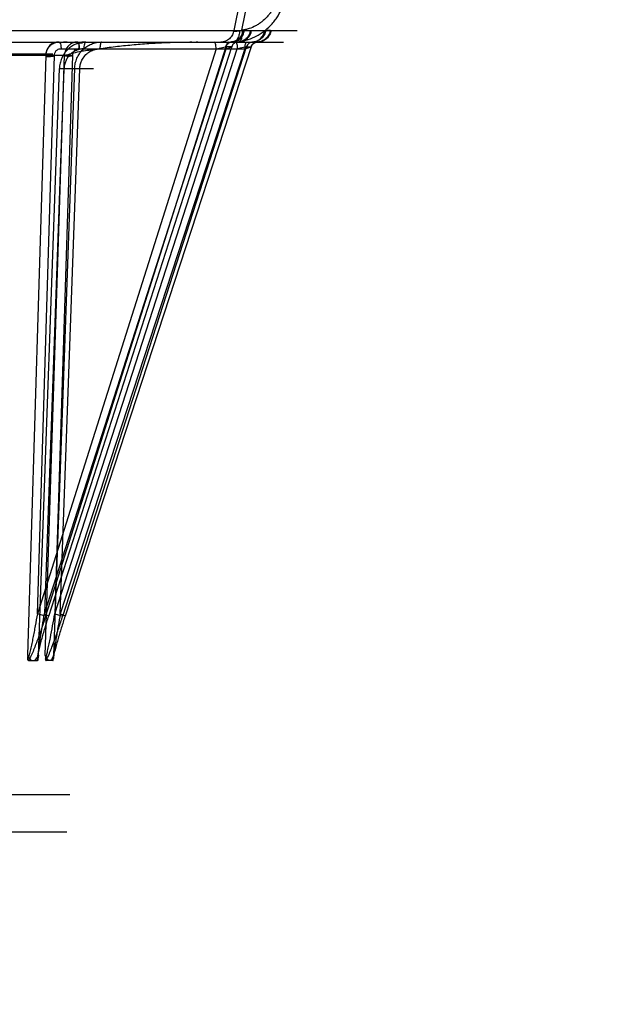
# Model space of a CAD drawing. Header units: millimetres. Extents: x 0 to 297, y 0 to 210.
# Tile 230 of 256: x 58.742 to 59.005, y 158.926 to 159.356. Entities that reach past the tile are written whole.
import ezdxf

# ---------------------------------------------------------------- set-up
doc = ezdxf.new("R2010")
doc.units = ezdxf.units.MM
doc.header["$LTSCALE"] = 16.335
doc.layers.get('0').update_dxf_attribs({"linetype": 'CONTINUOUS'})
doc.layers.add('AXES_REF', color=7, linetype='CONTINUOUS')
doc.layers.add('INTFCLR_144815', color=7, linetype='CONTINUOUS')

msp = doc.modelspace()

# ---------------------------------------------------------------- linework, layer by layer
at = {"color": 7, "linetype": 'Continuous'}
for radius in [5.8175, 5.817, 5.77975]:
    msp.add_circle((57.45473, 154.83398), radius, dxfattribs=at)
msp.add_arc((57.45473, 154.83398), 5.76, 278.277129, 261.722871, dxfattribs=at)
at = {"layer": 'AXES_REF', "color": 9, "linetype": 'Continuous'}
msp.add_circle((57.45473, 154.83398), 5.30671, dxfattribs=at)
at = {"layer": 'INTFCLR_144815', "color": 9, "linetype": 'Continuous'}
for p, q in [((58.83868, 159.35116), (58.84162, 159.36582)), ((58.83768, 159.36398), (58.83509, 159.35104)), ((58.70838, 159.35104), (58.86276, 159.35104)), ((58.8377, 159.3509), (58.83868, 159.35116)), ((58.83974, 159.35104), (58.84153, 159.35104)), ((58.85105, 159.35104), (58.84971, 159.35104)), ((57.86717, 159.34598), (58.85683, 159.34598)), ((58.83156, 159.34393), (58.75297, 159.09539)), ((58.75433, 159.09539), (58.83419, 159.34393)), ((58.76044, 159.09539), (58.84067, 159.34393)), ((58.84269, 159.34393), (58.76148, 159.09539)), ((58.82738, 159.343), (58.83154, 159.34393)), ((58.83419, 159.34393), (58.83156, 159.34393)), ((58.83477, 159.34598), (58.8373, 159.34614)), ((58.83685, 159.34598), (58.8351, 159.34598)), ((58.84065, 159.34393), (58.83663, 159.343)), ((58.83689, 159.34598), (58.83685, 159.34598)), ((58.83716, 159.34598), (58.83689, 159.34598)), ((58.83999, 159.343), (58.84276, 159.34384)), ((58.84067, 159.34393), (58.84269, 159.34393)), ((58.84288, 159.34598), (58.84334, 159.34598)), ((58.84334, 159.34598), (58.84338, 159.34598)), ((58.84338, 159.34598), (58.84473, 159.34598)), ((58.84543, 159.34598), (58.8456, 159.34598)), ((57.97771, 159.34082), (58.75609, 159.34082)), ((58.65209, 159.34019), (58.76118, 159.34019)), ((58.75313, 159.34019), (58.74509, 159.07834)), ((58.82738, 159.343), (58.74937, 159.09631)), ((58.74937, 159.09631), (58.75685, 159.34011)), ((58.75249, 159.09631), (58.83175, 159.343)), ((58.75283, 159.07834), (58.76118, 159.34019)), ((58.75699, 159.09631), (58.83663, 159.343)), ((58.76476, 159.34011), (58.75699, 159.09631)), ((58.83999, 159.343), (58.75938, 159.09631)), ((58.75971, 159.343), (58.83999, 159.343)), ((58.74983, 159.07834), (58.75899, 159.3344)), ((58.761, 159.33432), (58.75249, 159.09631)), ((58.76564, 159.3344), (58.75648, 159.07834)), ((58.75899, 159.3344), (58.77388, 159.3344)), ((58.761, 159.33432), (58.75899, 159.3344)), ((58.75938, 159.09631), (58.7679, 159.33432)), ((58.7679, 159.33432), (58.76558, 159.3344)), ((58.75297, 159.09539), (58.74937, 159.09631)), ((58.75699, 159.09631), (58.76044, 159.09539)), ((57.98913, 159.01754), (58.74467, 159.01754))]:
    msp.add_line(p, q, dxfattribs=at)
at = {"layer": 'INTFCLR_144815', "color": 7, "linetype": 'Continuous'}
for p, q in [((58.75685, 159.34011), (58.75313, 159.34019)), ((58.76118, 159.34019), (58.76476, 159.34011))]:
    msp.add_line(p, q, dxfattribs=at)
at = {"layer": 'INTFCLR_144815', "color": 6, "linetype": 'Continuous'}
for p, q in [((58.74526, 159.07655), (58.74518, 159.07775)), ((58.74983, 159.07834), (58.7497, 159.07714)), ((58.75283, 159.07834), (58.75293, 159.07714)), ((58.75635, 159.07655), (58.75641, 159.07775)), ((58.74554, 159.07598), (58.74939, 159.07598)), ((58.74967, 159.07652), (58.74966, 159.07651)), ((58.74966, 159.07651), (58.74966, 159.0765)), ((58.74966, 159.07649), (58.74966, 159.07649)), ((58.74966, 159.07648), (58.74966, 159.07647)), ((58.74966, 159.07647), (58.74966, 159.07646)), ((58.74966, 159.07645), (58.74966, 159.07645)), ((58.74967, 159.07655), (58.74967, 159.07655)), ((58.74967, 159.07654), (58.74967, 159.07654)), ((58.74967, 159.07653), (58.74967, 159.07653)), ((58.75296, 159.07653), (58.75296, 159.07652)), ((58.75296, 159.07649), (58.75296, 159.07648)), ((58.75296, 159.07647), (58.75296, 159.07647)), ((58.75296, 159.07646), (58.75296, 159.07645)), ((58.75296, 159.07645), (58.75296, 159.07644)), ((58.75296, 159.07643), (58.75296, 159.07642)), ((58.75614, 159.07598), (58.75317, 159.07598)), ((58.75635, 159.07654), (58.75635, 159.07655)), ((58.75635, 159.07652), (58.75635, 159.07653)), ((58.75635, 159.0765), (58.75635, 159.07651)), ((58.74467, 159.01754), (58.76352, 159.01754)), ((58.76224, 159.00111), (57.97156, 159.00111))]:
    msp.add_line(p, q, dxfattribs=at)
for points in [[(58.74526, 159.0765), (58.74526, 159.07651), (58.74526, 159.07652), (58.74526, 159.07653), (58.74526, 159.07654), (58.74526, 159.07655)], [(58.74554, 159.07598), (58.74552, 159.07598), (58.74551, 159.07598), (58.74549, 159.07598), (58.74548, 159.07599), (58.74547, 159.07599), (58.74545, 159.076), (58.74544, 159.07601), (58.74543, 159.07601), (58.74542, 159.07602), (58.74541, 159.07603), (58.7454, 159.07604), (58.74539, 159.07605), (58.74538, 159.07607), (58.74537, 159.07608), (58.74536, 159.07609), (58.74536, 159.07611), (58.74535, 159.07612), (58.74534, 159.07613), (58.74534, 159.07615), (58.74533, 159.07616), (58.74532, 159.07618), (58.74532, 159.07619), (58.74531, 159.07621), (58.74531, 159.07623), (58.7453, 159.07624), (58.7453, 159.07626), (58.74529, 159.07627), (58.74529, 159.07629), (58.74529, 159.0763), (58.74529, 159.07632), (58.74528, 159.07634), (58.74528, 159.07635), (58.74528, 159.07637), (58.74528, 159.07638), (58.74527, 159.07639), (58.74527, 159.07641), (58.74527, 159.07642), (58.74527, 159.07644), (58.74527, 159.07645), (58.74527, 159.07646), (58.74526, 159.07647), (58.74526, 159.07649)], [(58.74966, 159.07644), (58.74966, 159.07643), (58.74966, 159.07642), (58.74966, 159.07642), (58.74966, 159.07641), (58.74965, 159.0764), (58.74965, 159.07639), (58.74965, 159.07638), (58.74965, 159.07637), (58.74965, 159.07636), (58.74965, 159.07635), (58.74965, 159.07634), (58.74964, 159.07634), (58.74964, 159.07633), (58.74964, 159.07632), (58.74964, 159.0763), (58.74964, 159.07629), (58.74963, 159.07628), (58.74963, 159.07627), (58.74963, 159.07626), (58.74963, 159.07625), (58.74962, 159.07624), (58.74962, 159.07623), (58.74962, 159.07622), (58.74961, 159.07621), (58.74961, 159.0762), (58.74961, 159.07619), (58.7496, 159.07617), (58.7496, 159.07616), (58.74959, 159.07615), (58.74959, 159.07614), (58.74958, 159.07613), (58.74958, 159.07612), (58.74957, 159.07611), (58.74957, 159.0761), (58.74956, 159.07609), (58.74955, 159.07608), (58.74955, 159.07607), (58.74954, 159.07606), (58.74953, 159.07605), (58.74952, 159.07604), (58.74952, 159.07603), (58.74951, 159.07602), (58.7495, 159.07602), (58.74949, 159.07601), (58.74948, 159.076), (58.74947, 159.076), (58.74946, 159.07599), (58.74945, 159.07599), (58.74944, 159.07599), (58.74943, 159.07598), (58.74942, 159.07598), (58.7494, 159.07598), (58.74939, 159.07598)], [(58.75296, 159.07655), (58.75296, 159.07655), (58.75296, 159.07654), (58.75296, 159.07654), (58.75296, 159.07653), (58.75296, 159.07649)], [(58.75297, 159.07642), (58.75297, 159.07641), (58.75297, 159.0764)], [(58.75297, 159.07639), (58.75297, 159.07638), (58.75297, 159.07637), (58.75297, 159.07636), (58.75297, 159.07635), (58.75297, 159.07634), (58.75297, 159.07634), (58.75298, 159.07633), (58.75298, 159.07632), (58.75298, 159.0763), (58.75298, 159.07629), (58.75298, 159.07628), (58.75298, 159.07627), (58.75299, 159.07626), (58.75299, 159.07625), (58.75299, 159.07624), (58.75299, 159.07623), (58.753, 159.07622), (58.753, 159.07621), (58.753, 159.0762), (58.753, 159.07619), (58.75301, 159.07617), (58.75301, 159.07616), (58.75301, 159.07615), (58.75302, 159.07614), (58.75302, 159.07613), (58.75303, 159.07612), (58.75303, 159.07611), (58.75304, 159.0761), (58.75304, 159.07609), (58.75304, 159.07608), (58.75305, 159.07607), (58.75306, 159.07606), (58.75306, 159.07605), (58.75307, 159.07604), (58.75307, 159.07603), (58.75308, 159.07602), (58.75309, 159.07602), (58.75309, 159.07601), (58.7531, 159.076), (58.75311, 159.076), (58.75312, 159.07599), (58.75312, 159.07599), (58.75313, 159.07599), (58.75314, 159.07598), (58.75315, 159.07598), (58.75316, 159.07598), (58.75317, 159.07598)], [(58.75614, 159.07598), (58.75615, 159.07598), (58.75616, 159.07598), (58.75617, 159.07598), (58.75618, 159.07599), (58.75619, 159.07599), (58.7562, 159.076), (58.75621, 159.07601), (58.75622, 159.07601), (58.75622, 159.07602), (58.75623, 159.07603), (58.75624, 159.07604), (58.75625, 159.07605), (58.75625, 159.07607), (58.75626, 159.07608), (58.75627, 159.07609), (58.75627, 159.07611), (58.75628, 159.07612), (58.75628, 159.07613), (58.75629, 159.07615), (58.75629, 159.07616), (58.7563, 159.07618), (58.7563, 159.07619), (58.75631, 159.07621), (58.75631, 159.07623), (58.75631, 159.07624), (58.75632, 159.07626), (58.75632, 159.07627), (58.75632, 159.07629), (58.75633, 159.0763), (58.75633, 159.07632), (58.75633, 159.07634), (58.75633, 159.07635), (58.75633, 159.07637), (58.75634, 159.07638), (58.75634, 159.07639), (58.75634, 159.07641), (58.75634, 159.07642), (58.75634, 159.07644), (58.75634, 159.07645), (58.75634, 159.07646), (58.75634, 159.07647), (58.75634, 159.07649)]]:
    msp.add_lwpolyline(points, dxfattribs=at)
at = {"layer": 'INTFCLR_144815', "color": 9, "linetype": 'Continuous'}
for points, knots in [([(58.8373, 159.34614), (58.83799, 159.34622), (58.83936, 159.34646), (58.84205, 159.34718), (58.84431, 159.34815), (58.84613, 159.3492), (58.84733, 159.34995), (58.84935, 159.35142), (58.85143, 159.35341), (58.85323, 159.35565), (58.85485, 159.35804), (58.856, 159.36031), (58.85677, 159.36235), (58.85723, 159.36372), (58.85788, 159.36617), (58.85817, 159.36833), (58.85824, 159.36977)], [0, 0, 0, 0, 0.060969, 0.121873, 0.243913, 0.274919, 0.306131, 0.368317, 0.493199, 0.556651, 0.619807, 0.746395, 0.778408, 0.810257, 0.873549, 1, 1, 1, 1]), ([(58.85464, 159.36888), (58.85457, 159.3678), (58.85433, 159.36618), (58.85375, 159.36408), (58.85299, 159.36203), (58.85198, 159.36009), (58.85074, 159.35829), (58.84936, 159.35661), (58.84778, 159.35512), (58.84604, 159.35387), (58.84421, 159.35278), (58.84226, 159.35195), (58.84023, 159.3514), (58.8392, 159.35122), (58.83868, 159.35116)], [0, 0, 0, 0, 0.126036, 0.189218, 0.253015, 0.379655, 0.442894, 0.506456, 0.63159, 0.693892, 0.756186, 0.878295, 0.939149, 1, 1, 1, 1]), ([(58.83509, 159.35104), (58.83499, 159.35037), (58.83467, 159.34936), (58.83392, 159.34818), (58.83255, 159.34668), (58.83081, 159.34598), (58.82949, 159.34598)], [0, 0, 0, 0, 0.250121, 0.381355, 0.513466, 1, 1, 1, 1]), ([(58.83927, 159.35104), (58.83917, 159.35037), (58.83873, 159.34902), (58.83743, 159.34733), (58.83563, 159.34623), (58.83427, 159.34598), (58.83362, 159.34598)], [0, 0, 0, 0, 0.247336, 0.507333, 0.762893, 1, 1, 1, 1]), ([(58.83422, 159.34598), (58.83486, 159.34599), (58.8362, 159.34626), (58.83795, 159.34737), (58.83922, 159.34905), (58.83964, 159.35038), (58.83974, 159.35104)], [0, 0, 0, 0, 0.237461, 0.492881, 0.752581, 1, 1, 1, 1]), ([(58.83509, 159.35104), (58.83495, 159.35098), (58.83449, 159.35078), (58.8354, 159.3506), (58.8362, 159.35076), (58.83717, 159.35083), (58.8377, 159.3509)], [0, 0, 0, 0, 0.131462, 0.235647, 0.534813, 1, 1, 1, 1]), ([(58.8377, 159.3509), (58.83764, 159.35026), (58.83742, 159.34903), (58.83675, 159.34718), (58.83556, 159.34598), (58.83477, 159.34598)], [0, 0, 0, 0, 0.317077, 0.61036, 1, 1, 1, 1]), ([(58.8424, 159.35104), (58.8423, 159.35038), (58.84187, 159.34905), (58.8406, 159.34737), (58.83883, 159.34626), (58.83749, 159.34599), (58.83685, 159.34598)], [0, 0, 0, 0, 0.24681, 0.506276, 0.761969, 1, 1, 1, 1]), ([(58.83716, 159.34598), (58.83781, 159.34598), (58.83918, 159.34622), (58.841, 159.34732), (58.84231, 159.34902), (58.84275, 159.35037), (58.84285, 159.35104)], [0, 0, 0, 0, 0.237878, 0.493812, 0.75349, 1, 1, 1, 1]), ([(58.83868, 159.35116), (58.83872, 159.35052), (58.83871, 159.34927), (58.83853, 159.34763), (58.8379, 159.34613), (58.8373, 159.34614)], [0, 0, 0, 0, 0.354192, 0.667454, 1, 1, 1, 1]), ([(58.84288, 159.34598), (58.84354, 159.34598), (58.84492, 159.34622), (58.84676, 159.34732), (58.84809, 159.34901), (58.84853, 159.35037), (58.84864, 159.35104)], [0, 0, 0, 0, 0.239108, 0.495642, 0.754812, 1, 1, 1, 1]), ([(58.84901, 159.35104), (58.84891, 159.35038), (58.84847, 159.34904), (58.84718, 159.34737), (58.84539, 159.34626), (58.84403, 159.34599), (58.84338, 159.34598)], [0, 0, 0, 0, 0.245324, 0.504207, 0.760561, 1, 1, 1, 1]), ([(58.85105, 159.35104), (58.85095, 159.35038), (58.85051, 159.34904), (58.84921, 159.34737), (58.84741, 159.34626), (58.84605, 159.34599), (58.8454, 159.34598)], [0, 0, 0, 0, 0.244864, 0.503572, 0.760133, 1, 1, 1, 1]), ([(58.85139, 159.35104), (58.85129, 159.35037), (58.85084, 159.34901), (58.8495, 159.34732), (58.84766, 159.34622), (58.84627, 159.34598), (58.8456, 159.34598)], [0, 0, 0, 0, 0.244565, 0.503496, 0.760313, 1, 1, 1, 1]), ([(58.75883, 159.34598), (58.75901, 159.34598), (58.7594, 159.34547), (58.75962, 159.34447), (58.75971, 159.34355), (58.75971, 159.343)], [0, 0, 0, 0, 0.161533, 0.492149, 1, 1, 1, 1]), ([(58.7705, 159.34598), (58.76977, 159.34598), (58.76866, 159.34587), (58.76723, 159.3455), (58.76584, 159.345), (58.76452, 159.34428), (58.76333, 159.34339), (58.76222, 159.34237), (58.76125, 159.3412), (58.76047, 159.3399), (58.75997, 159.33888), (58.75957, 159.3378), (58.75916, 159.33632), (58.75901, 159.33517), (58.75899, 159.3344)], [0, 0, 0, 0, 0.122124, 0.183323, 0.245147, 0.368174, 0.430444, 0.493021, 0.618001, 0.681478, 0.744715, 0.807951, 0.871732, 1, 1, 1, 1]), ([(58.76564, 159.3344), (58.76565, 159.33478), (58.76572, 159.33555), (58.76592, 159.33669), (58.76623, 159.3378), (58.76664, 159.33888), (58.76715, 159.3399), (58.76795, 159.3412), (58.76893, 159.34238), (58.77006, 159.34339), (58.77128, 159.34428), (58.77261, 159.345), (58.77403, 159.3455), (58.77549, 159.34587), (58.77661, 159.34598), (58.77736, 159.34598)], [0, 0, 0, 0, 0.063652, 0.127279, 0.190555, 0.253351, 0.316226, 0.37943, 0.504173, 0.566794, 0.629215, 0.752842, 0.815093, 0.87678, 1, 1, 1, 1]), ([(58.7705, 159.34598), (58.77014, 159.34598), (58.76969, 159.3446), (58.76962, 159.34371), (58.76962, 159.343)], [0, 0, 0, 0, 0.334641, 1, 1, 1, 1]), ([(58.77736, 159.34598), (58.77725, 159.34598), (58.777, 159.34565), (58.77677, 159.34468), (58.77669, 159.34371), (58.77668, 159.343)], [0, 0, 0, 0, 0.103117, 0.326022, 1, 1, 1, 1]), ([(58.82738, 159.343), (58.82738, 159.34337), (58.82732, 159.34423), (58.82718, 159.3452), (58.82673, 159.34598), (58.8265, 159.34598)], [0, 0, 0, 0, 0.342177, 0.788271, 1, 1, 1, 1]), ([(58.83418, 159.34598), (58.83391, 159.34597), (58.83276, 159.34578), (58.83181, 159.34477), (58.83154, 159.34393)], [0, 0, 0, 0, 0.231557, 1, 1, 1, 1]), ([(58.83156, 159.34393), (58.83174, 159.34449), (58.83245, 159.34554), (58.83364, 159.34596), (58.83422, 159.34598)], [0, 0, 0, 0, 0.505323, 1, 1, 1, 1]), ([(58.83263, 159.34598), (58.83227, 159.34598), (58.83182, 159.3446), (58.83175, 159.34371), (58.83175, 159.343)], [0, 0, 0, 0, 0.334641, 1, 1, 1, 1]), ([(58.83421, 159.34393), (58.83424, 159.34393), (58.83433, 159.34393), (58.83423, 159.34381), (58.83407, 159.34377), (58.83378, 159.34364), (58.8334, 159.34351), (58.83271, 159.34328), (58.83215, 159.34312), (58.83175, 159.343)], [0, 0, 0, 0, 0.033052, 0.055554, 0.120786, 0.229163, 0.377368, 0.559793, 1, 1, 1, 1]), ([(58.83689, 159.34598), (58.8363, 159.34596), (58.8351, 159.34554), (58.83439, 159.34449), (58.83421, 159.34393)], [0, 0, 0, 0, 0.495744, 1, 1, 1, 1]), ([(58.83595, 159.34598), (58.83606, 159.34598), (58.83631, 159.34565), (58.83654, 159.34468), (58.83662, 159.34371), (58.83663, 159.343)], [0, 0, 0, 0, 0.103117, 0.326022, 1, 1, 1, 1]), ([(58.83999, 159.343), (58.83999, 159.34337), (58.84003, 159.34424), (58.84015, 159.34513), (58.84046, 159.34598), (58.84066, 159.34598)], [0, 0, 0, 0, 0.35171, 0.80538, 1, 1, 1, 1]), ([(58.84334, 159.34598), (58.84276, 159.34596), (58.84155, 159.34554), (58.84084, 159.34449), (58.84065, 159.34393)], [0, 0, 0, 0, 0.496398, 1, 1, 1, 1]), ([(58.84338, 159.34598), (58.84279, 159.34596), (58.84158, 159.34554), (58.84085, 159.3445), (58.84067, 159.34393)], [0, 0, 0, 0, 0.497293, 1, 1, 1, 1]), ([(58.84269, 159.34393), (58.84287, 159.3445), (58.8436, 159.34554), (58.84481, 159.34596), (58.8454, 159.34598)], [0, 0, 0, 0, 0.502707, 1, 1, 1, 1]), ([(58.84543, 159.34598), (58.84515, 159.34597), (58.84398, 159.34579), (58.84299, 159.34478), (58.84271, 159.34393)], [0, 0, 0, 0, 0.234376, 1, 1, 1, 1]), ([(58.75685, 159.34011), (58.75684, 159.34025), (58.75687, 159.34079), (58.75715, 159.34177), (58.75816, 159.3428), (58.75918, 159.34304), (58.75971, 159.343)], [0, 0, 0, 0, 0.090346, 0.357132, 0.64867, 1, 1, 1, 1]), ([(58.76962, 159.343), (58.76907, 159.343), (58.76797, 159.34289), (58.76637, 159.3424), (58.7649, 159.3416), (58.7636, 159.34052), (58.76252, 159.3392), (58.7617, 159.33769), (58.76117, 159.33605), (58.76102, 159.3349), (58.761, 159.33432)], [0, 0, 0, 0, 0.122073, 0.244921, 0.367964, 0.492726, 0.617809, 0.744523, 0.871564, 1, 1, 1, 1]), ([(58.76767, 159.343), (58.76749, 159.34302), (58.76694, 159.343), (58.76605, 159.34269), (58.76503, 159.34178), (58.76472, 159.34073), (58.76476, 159.34011)], [0, 0, 0, 0, 0.120951, 0.357986, 0.592109, 1, 1, 1, 1]), ([(58.7679, 159.33432), (58.76791, 159.33461), (58.76798, 159.33547), (58.76831, 159.33688), (58.76911, 159.33873), (58.77033, 159.34034), (58.77187, 159.3416), (58.77338, 159.3424), (58.775, 159.34289), (58.77612, 159.343), (58.77668, 159.343)], [0, 0, 0, 0, 0.063751, 0.19071, 0.316426, 0.504178, 0.629192, 0.752902, 0.876747, 1, 1, 1, 1]), ([(58.74937, 159.09631), (58.74907, 159.09457), (58.74861, 159.09196), (58.74796, 159.0885), (58.74746, 159.08592), (58.74694, 159.08338), (58.74649, 159.08128), (58.74611, 159.07964), (58.74576, 159.0782), (58.7455, 159.07716), (58.74526, 159.07655)], [0, 0, 0, 0, 0.262498, 0.393514, 0.523585, 0.652368, 0.779419, 0.841981, 0.902478, 1, 1, 1, 1]), ([(58.75297, 159.09539), (58.75242, 159.09365), (58.75157, 159.09106), (58.75038, 159.08761), (58.74946, 159.08505), (58.7485, 159.08251), (58.74767, 159.08042), (58.74696, 159.07879), (58.74634, 159.07743), (58.74587, 159.07649), (58.74554, 159.07598)], [0, 0, 0, 0, 0.262511, 0.394086, 0.525157, 0.655496, 0.784895, 0.849087, 0.911676, 1, 1, 1, 1]), ([(58.74939, 159.07598), (58.74939, 159.07692), (58.74965, 159.07826), (58.75009, 159.08042), (58.75059, 159.08252), (58.75148, 159.08593), (58.75271, 159.09023), (58.75378, 159.09367), (58.75433, 159.09539)], [0, 0, 0, 0, 0.140359, 0.202543, 0.33066, 0.462205, 0.729285, 1, 1, 1, 1]), ([(58.74967, 159.07655), (58.74963, 159.07758), (58.74983, 159.07901), (58.75009, 159.08127), (58.75038, 159.08338), (58.75089, 159.0868), (58.75158, 159.09112), (58.75218, 159.09458), (58.75249, 159.09631)], [0, 0, 0, 0, 0.153971, 0.215808, 0.342736, 0.472574, 0.735103, 1, 1, 1, 1]), ([(58.75249, 159.09631), (58.7528, 159.0962), (58.7533, 159.09603), (58.75396, 159.09574), (58.75425, 159.09562), (58.75453, 159.0954), (58.75438, 159.09539), (58.75433, 159.09539)], [0, 0, 0, 0, 0.430359, 0.70031, 0.875744, 0.94082, 1, 1, 1, 1]), ([(58.75296, 159.07655), (58.7533, 159.07755), (58.7536, 159.079), (58.75411, 159.08127), (58.75455, 159.08337), (58.75523, 159.08679), (58.75605, 159.09111), (58.75668, 159.09457), (58.75699, 159.09631)], [0, 0, 0, 0, 0.156893, 0.219136, 0.346386, 0.476085, 0.737365, 1, 1, 1, 1]), ([(58.75317, 159.07598), (58.75368, 159.07687), (58.75426, 159.07823), (58.75516, 159.08041), (58.75597, 159.0825), (58.75723, 159.0859), (58.75873, 159.0902), (58.75988, 159.09366), (58.76044, 159.09539)], [0, 0, 0, 0, 0.148676, 0.212372, 0.341856, 0.473191, 0.736522, 1, 1, 1, 1]), ([(58.76148, 159.09539), (58.76092, 159.09366), (58.76009, 159.09107), (58.75904, 159.08762), (58.75829, 159.08506), (58.75758, 159.08252), (58.75703, 159.08044), (58.75664, 159.0788), (58.75635, 159.07746), (58.75618, 159.07652), (58.75614, 159.07598)], [0, 0, 0, 0, 0.270374, 0.4046, 0.537306, 0.668034, 0.79611, 0.858695, 0.918736, 1, 1, 1, 1]), ([(58.75938, 159.09631), (58.75907, 159.09458), (58.75861, 159.09197), (58.75802, 159.0885), (58.7576, 159.08593), (58.7572, 159.08338), (58.75689, 159.08129), (58.75666, 159.07964), (58.75649, 159.07821), (58.75636, 159.07718), (58.75635, 159.07655)], [0, 0, 0, 0, 0.264974, 0.396856, 0.527497, 0.656487, 0.783244, 0.84538, 0.905174, 1, 1, 1, 1]), ([(58.76148, 159.09539), (58.76162, 159.09539), (58.76081, 159.09585), (58.76039, 159.09593), (58.75971, 159.0962), (58.75938, 159.09631)], [0, 0, 0, 0, 0.185013, 0.553062, 1, 1, 1, 1])]:
    msp.add_open_spline(points, degree=3, knots=knots, dxfattribs=at)
at = {"layer": 'INTFCLR_144815', "color": 7, "linetype": 'Continuous'}
for points, knots in [([(58.75883, 159.34598), (58.75847, 159.346), (58.75774, 159.34598), (58.75669, 159.34572), (58.75571, 159.34526), (58.75485, 159.34461), (58.75414, 159.3438), (58.75333, 159.3424), (58.75307, 159.34109), (58.75313, 159.34019)], [0, 0, 0, 0, 0.11866, 0.236482, 0.353059, 0.470089, 0.586454, 0.703715, 1, 1, 1, 1]), ([(58.75313, 159.34019), (58.75314, 159.3407), (58.7533, 159.34173), (58.75391, 159.34316), (58.75485, 159.34437), (58.75603, 159.34528), (58.75738, 159.34585), (58.75835, 159.34598), (58.75883, 159.34598)], [0, 0, 0, 0, 0.172436, 0.344311, 0.514991, 0.677619, 0.837959, 1, 1, 1, 1]), ([(58.76767, 159.343), (58.76767, 159.34319), (58.76766, 159.34355), (58.76766, 159.34401), (58.76755, 159.34437), (58.76753, 159.34465), (58.76776, 159.34504), (58.76732, 159.34519), (58.7668, 159.3453), (58.76717, 159.34551), (58.76752, 159.34549), (58.76816, 159.34558), (58.77041, 159.34572), (58.76437, 159.34581), (58.75744, 159.34595), (58.77684, 159.34592), (58.79057, 159.34597), (58.79971, 159.34597), (58.82177, 159.34598), (58.81871, 159.34598)], [0, 0, 0, 0, 0.007626, 0.015425, 0.019333, 0.023002, 0.027453, 0.034848, 0.039148, 0.041994, 0.047336, 0.05539, 0.070059, 0.118925, 0.186513, 0.315613, 0.590139, 0.871286, 1, 1, 1, 1]), ([(58.76118, 159.34019), (58.76228, 159.34038), (58.76445, 159.34104), (58.76776, 159.34191), (58.77119, 159.34234), (58.77462, 159.34287), (58.7781, 159.34334), (58.78283, 159.34395), (58.78885, 159.34461), (58.79618, 159.34526), (58.80237, 159.34564), (58.80737, 159.34585), (58.8124, 159.34598), (58.81619, 159.346), (58.81871, 159.34598)], [0, 0, 0, 0, 0.057671, 0.117422, 0.1765, 0.236369, 0.29703, 0.358472, 0.483241, 0.61038, 0.73919, 0.804166, 0.869303, 1, 1, 1, 1]), ([(58.767, 159.34598), (58.76646, 159.34598), (58.76536, 159.34582), (58.76384, 159.34512), (58.76258, 159.34401), (58.76153, 159.34238), (58.76121, 159.34101), (58.76118, 159.34019)], [0, 0, 0, 0, 0.179584, 0.364082, 0.54709, 0.727009, 1, 1, 1, 1]), ([(58.767, 159.34598), (58.76745, 159.34598), (58.76756, 159.3444), (58.76767, 159.34359), (58.76767, 159.343)], [0, 0, 0, 0, 0.432874, 1, 1, 1, 1]), ([(58.75313, 159.34019), (58.75321, 159.34019), (58.7532, 159.33989), (58.75325, 159.33948), (58.75378, 159.33971), (58.75418, 159.33964), (58.75462, 159.3397), (58.75514, 159.33971), (58.7557, 159.33978), (58.75635, 159.33967), (58.75664, 159.3401), (58.75685, 159.34011)], [0, 0, 0, 0, 0.056655, 0.1403, 0.264797, 0.345967, 0.438479, 0.572866, 0.712315, 0.848478, 1, 1, 1, 1]), ([(58.76476, 159.34011), (58.76454, 159.3401), (58.76426, 159.33967), (58.76361, 159.33978), (58.76283, 159.33965), (58.76201, 159.33969), (58.76147, 159.34003), (58.76127, 159.34019), (58.76118, 159.34019)], [0, 0, 0, 0, 0.17222, 0.325541, 0.480663, 0.810181, 0.931492, 1, 1, 1, 1]), ([(58.74509, 159.07834), (58.74538, 159.07778), (58.7459, 159.0768), (58.74694, 159.07597), (58.74746, 159.07598)], [0, 0, 0, 0, 0.543068, 1, 1, 1, 1]), ([(58.74509, 159.07834), (58.74538, 159.07778), (58.7459, 159.0768), (58.74694, 159.07597), (58.74746, 159.07598)], [0, 0, 0, 0, 0.543107, 1, 1, 1, 1]), ([(58.74746, 159.07598), (58.74799, 159.07598), (58.74903, 159.0768), (58.74955, 159.07779), (58.74983, 159.07834)], [0, 0, 0, 0, 0.460387, 1, 1, 1, 1]), ([(58.75465, 159.07598), (58.75421, 159.07598), (58.7534, 159.07691), (58.75304, 159.0778), (58.75283, 159.07834)], [0, 0, 0, 0, 0.430751, 1, 1, 1, 1]), ([(58.75648, 159.07834), (58.75626, 159.07779), (58.7559, 159.07691), (58.75509, 159.07597), (58.75465, 159.07598)], [0, 0, 0, 0, 0.572819, 1, 1, 1, 1]), ([(58.75648, 159.07834), (58.75626, 159.07779), (58.7559, 159.07691), (58.75509, 159.07597), (58.75465, 159.07598)], [0, 0, 0, 0, 0.572856, 1, 1, 1, 1])]:
    msp.add_open_spline(points, degree=3, knots=knots, dxfattribs=at)

doc.saveas('drawing.dxf')
